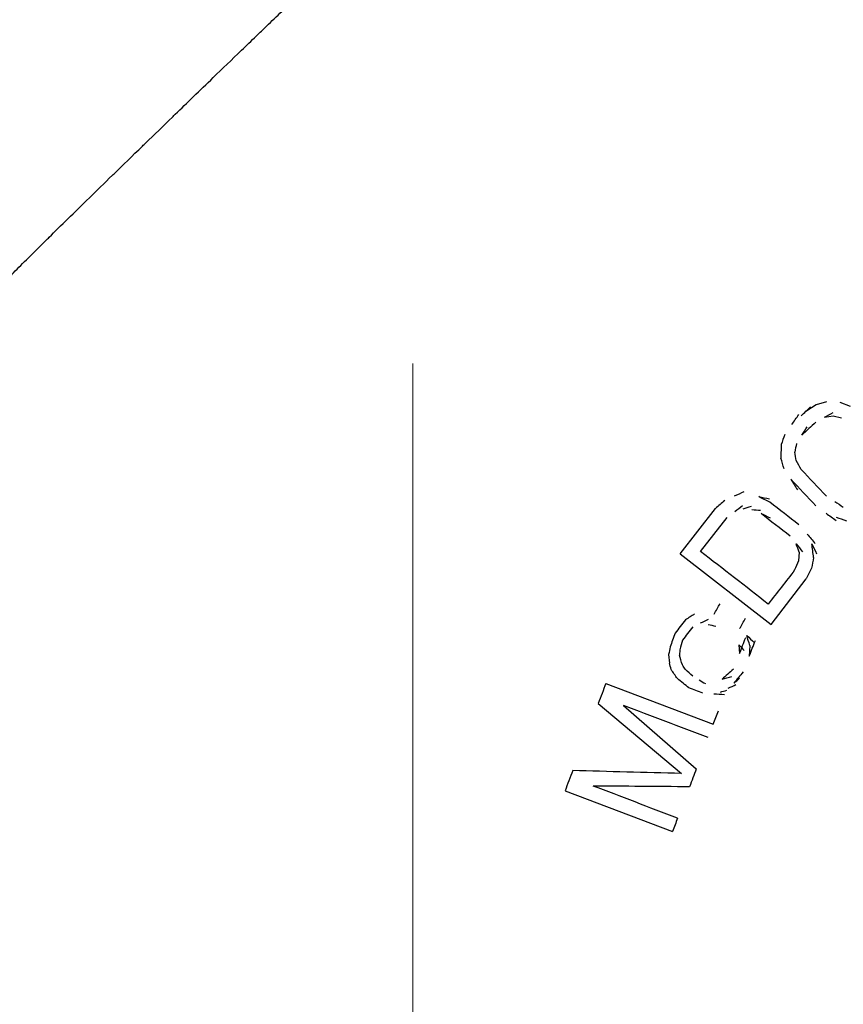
# Model space of a CAD drawing. Header units: inches. Extents: x 1 to 669, y 0 to 417.
# Tile 33 of 256: x 119.09 to 121.31, y 233.91 to 236.56. Entities that reach past the tile are written whole.
import ezdxf

# ---------------------------------------------------------------- set-up
doc = ezdxf.new("R2010")
doc.units = ezdxf.units.IN
doc.header["$LTSCALE"] = 12
doc.header["$MEASUREMENT"] = 0
doc.linetypes.add('C', pattern=[2, 1.25, -0.25, 0.25, -0.25])
doc.layers.add('C', color=4, linetype='C', lineweight=13)
doc.layers.add('X', color=1, linetype='CONTINUOUS')

msp = doc.modelspace()

# ---------------------------------------------------------------- linework, layer by layer
at = {"layer": 'C'}
msp.add_line((120.1511, 277.63662), (120.1511, 163.62097), dxfattribs=at)
at = {"layer": 'X'}
for p, q in [((121.26671, 235.53246), (121.23886, 235.52435)), ((121.3311, 235.52063), (121.3036, 235.53097)), ((121.23886, 235.52435), (121.21084, 235.50701)), ((121.2613, 235.49112), (121.28447, 235.4948)), ((121.28437, 235.49482), (121.30742, 235.48926)), ((121.14449, 235.41731), (121.14378, 235.3804)), ((120.87225, 235.12256), (120.9673, 235.24499)), ((120.92727, 235.1289), (120.99856, 235.22072)), ((120.87225, 235.12256), (121.11711, 234.93245)), ((121.193, 235.127), (121.19154, 235.1036)), ((121.11711, 234.93245), (121.21217, 235.05488)), ((121.03044, 234.87738), (121.0323, 234.85402)), ((121.05975, 234.87554), (121.05842, 234.84657)), ((120.84107, 234.85152), (120.84294, 234.82815)), ((120.87106, 234.86416), (120.87039, 234.84967)), ((120.67175, 234.77329), (120.96154, 234.66319)), ((120.65111, 234.71896), (120.87566, 234.53001)), ((120.71965, 234.71364), (120.91567, 234.54245)), ((120.56165, 234.4835), (120.85144, 234.3734))]:
    msp.add_line(p, q, dxfattribs=at)
at = {"layer": 'X', "extrusion": (2.38696e-08, -2.53351e-08, 1)}
msp.add_ellipse((121.52412, 235.80217), major_axis=(-4.16758, -3.92652), ratio=0, start_param=1.4926071, end_param=1.4987134, dxfattribs=at)
at = {"layer": 'X', "extrusion": (1.12338e-08, -7.91336e-09, 1)}
msp.add_ellipse((121.5227, 235.96769), major_axis=(-5.23901, -7.43732), ratio=0, start_param=1.5040406, end_param=1.507672, dxfattribs=at)
at = {"layer": 'X', "extrusion": (-6.10136e-12, 6.4757e-12, -1)}
msp.add_ellipse((121.52464, 235.7483), major_axis=(-4.17438, -3.93293), ratio=0.0000013, start_param=-1.502067, end_param=-1.4930342, dxfattribs=at)
at = {"layer": 'X', "extrusion": (3.92756e-09, -7.09386e-09, 1)}
msp.add_ellipse((121.52557, 235.63743), major_axis=(-3.48764, -1.93095), ratio=0, start_param=1.4949498, end_param=1.5016589, dxfattribs=at)
at = {"layer": 'X', "extrusion": (5.70962e-09, -3.62108e-09, -1)}
msp.add_ellipse((121.52329, 235.95195), major_axis=(-5.64126, -8.89499), ratio=0, start_param=1.5135219, end_param=1.5160576, dxfattribs=at)
at = {"layer": 'X', "extrusion": (1.77887e-09, 1.00804e-09, -1)}
msp.add_ellipse((121.52308, 234.77785), major_axis=(-6.12279, 10.80476), ratio=0, start_param=-1.5177741, end_param=-1.5155838, dxfattribs=at)
at = {"layer": 'X'}
for centre, major_axis, ratio, start_param, end_param in [((121.52465, 235.00436), (-4.42963, 4.70158), 0.0000045, -1.5124656, -1.4971158), ((121.5242, 234.94833), (-4.42307, 4.69462), 0.0000049, -1.506093, -1.4907137), ((121.52442, 235.05509), (-3.40632, 1.71654), 0.0000005, -1.4500253, -1.4411457), ((121.52401, 234.94357), (-3.84148, 2.98245), 0.0000054, -1.4843047, -1.4638655), ((121.52358, 234.89484), (-3.83722, 2.97914), 0.0000057, -1.4781015, -1.4576269), ((121.53545, 234.65656), (3.08882, -2.39812), 0.0000321, 1.7091246, 1.7690133), ((121.50416, 233.84598), (-5.17473, 7.60576), 0, -1.4468725, -1.4436539), ((121.51347, 234.21694), (-4.08823, 3.87135), 0.0000008, -1.4216452, -1.416765), ((121.51472, 234.26047), (-3.83135, 3.09736), 0.0000016, -1.4085196, -1.4002668), ((121.52313, 234.52737), (-3.24131, 1.20644), 0.0000008, -1.387801, -1.3759971), ((121.53168, 234.40501), (3.07292, -1.16753), 0.0000335, 1.7619865, 1.8382401), ((121.52606, 234.51264), (-3.06087, 0.08168), 0.0000042, -1.3566752, -1.2573559), ((121.53394, 234.15541), (3.07641, -1.16886), 0.0000378, 1.7899356, 1.8666374), ((121.5261, 234.48894), (-3.06009, 0.02532), 0.000001, -1.363844, -1.2760228), ((121.49831, 236.07599), (-8.08355, -21.27628), 0, -1.4923957, -1.4906878)]:
    msp.add_ellipse(centre, major_axis=major_axis, ratio=ratio, start_param=start_param, end_param=end_param, dxfattribs=at)
at = {"layer": 'X', "extrusion": (-2.58818e-09, -1.63074e-09, 1)}
msp.add_ellipse((121.52239, 234.76523), major_axis=(-5.65286, 8.97174), ratio=0, start_param=1.5084857, end_param=1.5116613, dxfattribs=at)
at = {"layer": 'X', "extrusion": (-1.61452e-11, 1.88162e-11, -1)}
msp.add_ellipse((121.51872, 235.71813), major_axis=(-3.95057, -3.38973), ratio=0.0000009, start_param=-1.4371517, end_param=-1.4307605, dxfattribs=at)
at = {"layer": 'X', "extrusion": (1.10237e-08, -2.35072e-08, -1)}
msp.add_ellipse((121.52338, 235.5155), major_axis=(-3.35332, -1.57255), ratio=0, start_param=1.4196838, end_param=1.4276106, dxfattribs=at)
at = {"layer": 'X', "extrusion": (-8.08549e-09, -3.89086e-08, 1)}
msp.add_ellipse((121.52568, 235.18524), major_axis=(-3.12104, 0.64857), ratio=0, start_param=1.4288103, end_param=1.4381254, dxfattribs=at)
at = {"layer": 'X', "extrusion": (1.95423e-08, -2.51464e-08, 1)}
msp.add_ellipse((121.52054, 235.62637), major_axis=(-3.81307, -2.96329), ratio=0, start_param=1.4390443, end_param=1.4446157, dxfattribs=at)
at = {"layer": 'X', "extrusion": (1.95466e-08, -6.0424e-08, 1)}
msp.add_ellipse((121.52487, 235.40053), major_axis=(-3.20415, -1.03651), ratio=0, start_param=1.4194924, end_param=1.4265369, dxfattribs=at)
at = {"layer": 'X', "extrusion": (-3.83389e-09, -4.67385e-08, -1)}
msp.add_ellipse((121.52602, 235.20459), major_axis=(-3.06953, 0.25179), ratio=0, start_param=1.4201865, end_param=1.4279515, dxfattribs=at)
at = {"layer": 'X', "extrusion": (-2.44688e-08, -3.77494e-08, 1)}
msp.add_ellipse((121.52562, 235.11047), major_axis=(-3.63594, 2.35678), ratio=0, start_param=1.5057362, end_param=1.5120195, dxfattribs=at)
at = {"layer": 'X', "extrusion": (-2.00561e-08, -4.48988e-08, -1)}
msp.add_ellipse((121.5245, 235.03732), major_axis=(-3.33347, 1.48904), ratio=0, start_param=1.4401609, end_param=1.4476684, dxfattribs=at)
at = {"layer": 'X', "extrusion": (-4.78249e-09, -6.67379e-09, 1)}
msp.add_ellipse((121.52535, 235.04614), major_axis=(-3.74918, 2.6867), ratio=0, start_param=1.5014444, end_param=1.5087496, dxfattribs=at)
at = {"layer": 'X', "extrusion": (-3.50641e-08, -9.31865e-08, -1)}
msp.add_ellipse((121.5259, 235.13435), major_axis=(-3.26548, 1.22873), ratio=0, start_param=1.4994264, end_param=1.5078699, dxfattribs=at)
at = {"layer": 'X', "extrusion": (-4.30337e-09, -3.75338e-09, -1)}
msp.add_ellipse((121.52406, 234.82071), major_axis=(-4.61125, 5.28694), ratio=0, start_param=1.5035643, end_param=1.5083662, dxfattribs=at)
at = {"layer": 'X', "extrusion": (-3.20002e-09, -2.53812e-09, 1)}
msp.add_ellipse((121.52331, 234.72317), major_axis=(-4.86524, 6.13401), ratio=0, start_param=1.5012653, end_param=1.5047434, dxfattribs=at)
at = {"layer": 'X', "extrusion": (-3.54218e-09, -1.73448e-09, -1)}
msp.add_ellipse((121.52365, 234.54408), major_axis=(-6.87446, 14.03915), ratio=0, start_param=1.5276581, end_param=1.5295391, dxfattribs=at)
at = {"layer": 'X', "extrusion": (-9.95058e-13, 7.72367e-13, -1)}
msp.add_ellipse((121.52238, 235.51907), major_axis=(-4.91751, -6.33391), ratio=0.0000076, start_param=-1.501291, end_param=-1.4867508, dxfattribs=at)
at = {"layer": 'X', "extrusion": (-1.34016e-09, 6.61792e-10, 1)}
msp.add_ellipse((121.52363, 235.6856), major_axis=(-6.82747, -13.82596), ratio=0, start_param=-1.5273019, end_param=-1.5251624, dxfattribs=at)
at = {"layer": 'X', "extrusion": (1.48879e-08, -8.4865e-09, -1)}
msp.add_ellipse((121.51114, 235.92047), major_axis=(-5.93756, -10.4163), ratio=0, start_param=1.4784615, end_param=1.4811666, dxfattribs=at)
at = {"layer": 'X', "extrusion": (-2.32136e-11, 3.53859e-11, -1)}
msp.add_ellipse((121.51816, 235.35892), major_axis=(-3.59044, -2.35535), ratio=0.0000007, start_param=-1.4008092, end_param=-1.3939513, dxfattribs=at)
at = {"layer": 'X', "extrusion": (7.15219e-08, -1.46209e-07, 1)}
msp.add_ellipse((121.52143, 235.22682), major_axis=(-3.36744, -1.64727), ratio=0, start_param=1.3934312, end_param=1.3997871, dxfattribs=at)
at = {"layer": 'X', "extrusion": (1.23145e-08, -7.01957e-09, 1)}
msp.add_ellipse((121.51592, 235.76903), major_axis=(-5.99199, -10.51179), ratio=0, start_param=1.4900196, end_param=1.4926974, dxfattribs=at)
at = {"layer": 'X', "extrusion": (-7.01468e-12, 5.47732e-12, -1)}
msp.add_ellipse((121.50756, 235.73991), major_axis=(-4.76202, -6.09841), ratio=0.0000021, start_param=-1.4400048, end_param=-1.4340469, dxfattribs=at)
at = {"layer": 'X', "extrusion": (-6.3307e-12, 4.94324e-12, -1)}
msp.add_ellipse((121.50919, 235.69806), major_axis=(-4.77441, -6.11428), ratio=0.000002, start_param=-1.4441678, end_param=-1.4382286, dxfattribs=at)
at = {"layer": 'X', "extrusion": (-5.71735e-09, -2.78325e-08, -1)}
msp.add_ellipse((121.52522, 234.81335), major_axis=(-3.11687, 0.64027), ratio=0, start_param=1.3844262, end_param=1.3910871, dxfattribs=at)
at = {"layer": 'X', "extrusion": (-9.47033e-11, 3.45147e-11, -1)}
msp.add_ellipse((121.49718, 236.66126), major_axis=(-8.36777, -22.95989), ratio=0.0000001, start_param=-1.4943837, end_param=-1.4927704, dxfattribs=at)
at = {"layer": 'X', "extrusion": (2.35189e-09, -9.20916e-10, 1)}
msp.add_ellipse((121.51438, 236.08517), major_axis=(-8.10032, -20.68704), ratio=0, start_param=1.5112481, end_param=1.5133083, dxfattribs=at)
at = {"layer": 'X', "extrusion": (-1.10349e-08, -1.16531e-08, -1)}
msp.add_ellipse((121.52038, 234.45879), major_axis=(-4.13977, 3.92018), ratio=0, start_param=1.4574502, end_param=1.4622464, dxfattribs=at)
at = {"layer": 'X', "extrusion": (-1.13465e-07, -1.03028e-07, -1)}
msp.add_ellipse((121.51867, 234.33969), major_axis=(-4.45137, 4.90234), ratio=0, start_param=1.4608946, end_param=1.4640576, dxfattribs=at)
at = {"layer": 'X', "extrusion": (7.81687e-09, -3.06081e-09, 1)}
msp.add_ellipse((121.51611, 236.01544), major_axis=(-8.12977, -20.76226), ratio=0, start_param=1.5144683, end_param=1.5165207, dxfattribs=at)
at = {"layer": 'X', "extrusion": (-1.00917e-11, 1.14e-11, -1)}
msp.add_ellipse((121.51928, 235.25731), major_axis=(-4.00742, -3.54745), ratio=0.0000014, start_param=-1.444787, end_param=-1.4370737, dxfattribs=at)
at = {"layer": 'X', "extrusion": (8.61754e-09, -3.28186e-08, -1)}
msp.add_ellipse((121.52492, 234.92612), major_axis=(-3.15367, -0.82809), ratio=0, start_param=1.3987422, end_param=1.4073694, dxfattribs=at)
at = {"layer": 'X', "extrusion": (-8.92101e-12, 7.31308e-12, -1)}
msp.add_ellipse((121.51826, 235.38529), major_axis=(-4.71298, -5.74909), ratio=0.0000012, start_param=-1.4695181, end_param=-1.4642019, dxfattribs=at)
at = {"layer": 'X', "extrusion": (8.40923e-08, -9.4996e-08, 1)}
msp.add_ellipse((121.51962, 235.21869), major_axis=(-4.01007, -3.54979), ratio=0, start_param=1.4450872, end_param=1.4489402, dxfattribs=at)
at = {"layer": 'X', "extrusion": (-3.28223e-12, 1.24694e-12, -1)}
msp.add_ellipse((121.46572, 236.8632), major_axis=(-7.7299, -20.34548), ratio=0.0000024, start_param=-1.4678947, end_param=-1.4652095, dxfattribs=at)
at = {"layer": 'X', "extrusion": (-6.1306e-09, -1.07549e-08, -1)}
msp.add_ellipse((121.52011, 234.44215), major_axis=(-3.4706, 1.97833), ratio=0, start_param=1.3979353, end_param=1.4029657, dxfattribs=at)
at = {"layer": 'X', "extrusion": (1.46423e-08, -2.99326e-08, -1)}
msp.add_ellipse((121.52294, 235.01512), major_axis=(-3.37636, -1.65163), ratio=0, start_param=1.4157428, end_param=1.4220578, dxfattribs=at)
at = {"layer": 'X', "extrusion": (-1.7266e-08, -2.74536e-07, -1)}
msp.add_ellipse((121.52602, 234.70964), major_axis=(-3.06538, 0.19279), ratio=0, start_param=1.3859472, end_param=1.395686, dxfattribs=at)
at = {"layer": 'X', "extrusion": (2.52389e-09, -9.61183e-09, -1)}
msp.add_ellipse((121.52492, 234.89272), major_axis=(-3.15368, -0.8281), ratio=0, start_param=1.3972838, end_param=1.4030353, dxfattribs=at)
at = {"layer": 'X', "extrusion": (7.1656e-09, -2.72244e-09, 1)}
msp.add_ellipse((121.50869, 236.1033), major_axis=(-8.22492, -21.64837), ratio=0, start_param=1.5042244, end_param=1.5059015, dxfattribs=at)
at = {"layer": 'X', "extrusion": (-3.28641e-12, 1.24853e-12, -1)}
msp.add_ellipse((121.44499, 236.80864), major_axis=(-7.54141, -19.84935), ratio=0.0000027, start_param=-1.4561445, end_param=-1.4533886, dxfattribs=at)
at = {"layer": 'X', "extrusion": (-4.15592e-12, 1.57888e-12, -1)}
msp.add_ellipse((121.50387, 236.09072), major_axis=(-8.15688, -21.4693), ratio=0.0000013, start_param=-1.4986185, end_param=-1.4963628, dxfattribs=at)
at = {"layer": 'X'}
msp.add_open_spline([(118.81596, 235.59578), (118.81953, 235.60114), (118.82325, 235.6068), (118.8272, 235.61236), (118.83118, 235.61796), (118.8354, 235.62347), (118.83984, 235.62916), (118.84429, 235.63486), (118.84896, 235.64074), (118.8539, 235.6468), (118.85884, 235.65286), (118.86406, 235.6591), (118.86959, 235.66559), (118.87512, 235.67208), (118.88096, 235.67881), (118.88715, 235.68583), (118.89335, 235.69285), (118.89989, 235.70016), (118.90684, 235.70781), (118.91378, 235.71545), (118.92112, 235.72344), (118.92891, 235.73181), (118.93534, 235.73873), (118.94208, 235.74591), (118.94914, 235.75337), (118.95063, 235.75495), (118.95214, 235.75654), (118.95366, 235.75814), (118.96239, 235.76734), (118.9716, 235.77697), (118.98134, 235.78706), (118.99107, 235.79714), (119.00132, 235.80769), (119.01211, 235.81872), (119.02291, 235.82975), (119.03425, 235.84127), (119.04616, 235.85331), (119.05808, 235.86535), (119.07056, 235.8779), (119.08365, 235.891), (119.09673, 235.9041), (119.11041, 235.91774), (119.12477, 235.932), (119.13787, 235.94502), (119.15154, 235.95856), (119.16596, 235.9728), (119.16733, 235.97415), (119.16871, 235.97552), (119.1701, 235.97689), (119.18605, 235.99263), (119.20291, 236.00924), (119.22094, 236.02694), (119.23897, 236.04465), (119.25817, 236.06345), (119.27879, 236.08361), (119.29807, 236.10247), (119.31861, 236.12251), (119.34063, 236.14395), (119.34214, 236.14543), (119.34367, 236.14692), (119.3452, 236.14841), (119.36896, 236.17155), (119.39441, 236.1963), (119.42186, 236.22294), (119.42475, 236.22574), (119.42766, 236.22857), (119.43059, 236.23141), (119.45323, 236.25337), (119.47719, 236.27658), (119.50265, 236.30122), (119.50524, 236.30372), (119.50784, 236.30624), (119.51046, 236.30877), (119.54218, 236.33946), (119.57619, 236.37234), (119.61266, 236.40757), (119.63712, 236.4312), (119.66269, 236.4559), (119.68927, 236.48157), (119.70231, 236.49416), (119.7156, 236.50698), (119.72911, 236.52002), (119.73818, 236.52877), (119.74736, 236.53762), (119.75664, 236.54657), (119.78371, 236.57267), (119.81165, 236.5996), (119.84045, 236.62734), (119.84649, 236.63315), (119.85256, 236.639), (119.85867, 236.64489), (119.88309, 236.6684), (119.90809, 236.69247), (119.93362, 236.71702), (119.9398, 236.72297), (119.94601, 236.72894), (119.95225, 236.73495), (119.96801, 236.7501), (119.98394, 236.76542), (120.00005, 236.78091), (120.02482, 236.80471), (120.04998, 236.8289), (120.07552, 236.85347), (120.10035, 236.87734), (120.12554, 236.90157), (120.15111, 236.92616)], degree=3, knots=[0.00029323, 0.00029323, 0.00029323, 0.00029323, 0.04166667, 0.04166667, 0.04166667, 0.08333333, 0.08333333, 0.08333333, 0.125, 0.125, 0.125, 0.16666667, 0.16666667, 0.16666667, 0.20833333, 0.20833333, 0.20833333, 0.25, 0.25, 0.25, 0.29166667, 0.29166667, 0.29166667, 0.32606926, 0.32606926, 0.32606926, 0.33333333, 0.33333333, 0.33333333, 0.375, 0.375, 0.375, 0.41666667, 0.41666667, 0.41666667, 0.45833333, 0.45833333, 0.45833333, 0.5, 0.5, 0.5, 0.54166667, 0.54166667, 0.54166667, 0.57970676, 0.57970676, 0.57970676, 0.58333333, 0.58333333, 0.58333333, 0.625, 0.625, 0.625, 0.66666667, 0.66666667, 0.66666667, 0.70564461, 0.70564461, 0.70564461, 0.70833333, 0.70833333, 0.70833333, 0.75, 0.75, 0.75, 0.75438741, 0.75438741, 0.75438741, 0.78823038, 0.78823038, 0.78823038, 0.79166667, 0.79166667, 0.79166667, 0.83333333, 0.83333333, 0.83333333, 0.86128709, 0.86128709, 0.86128709, 0.875, 0.875, 0.875, 0.88420078, 0.88420078, 0.88420078, 0.91104094, 0.91104094, 0.91104094, 0.91666667, 0.91666667, 0.91666667, 0.93914503, 0.93914503, 0.93914503, 0.94458911, 0.94458911, 0.94458911, 0.95833333, 0.95833333, 0.95833333, 0.97946564, 0.97946564, 0.97946564, 1, 1, 1, 1], dxfattribs=at)
for points in [[(121.15425, 235.44463), (121.151, 235.43552), (121.14775, 235.42642), (121.14449, 235.41731)], [(121.18609, 235.42026), (121.1844, 235.41263), (121.18272, 235.405), (121.18103, 235.39737)], [(121.15247, 235.35234), (121.14958, 235.36169), (121.14668, 235.37104), (121.14378, 235.3804)], [(121.1852, 235.37411), (121.18381, 235.38186), (121.18242, 235.38961), (121.18103, 235.39737)], [(121.193, 235.127), (121.19043, 235.13444), (121.18786, 235.14189), (121.1853, 235.14933)], [(121.23218, 235.11293), (121.23052, 235.12512), (121.22885, 235.13732), (121.22719, 235.14951)], [(121.23218, 235.11293), (121.23038, 235.10343), (121.22857, 235.09393), (121.22676, 235.08443)], [(121.19154, 235.1036), (121.188, 235.09545), (121.18445, 235.0873), (121.18091, 235.07915)], [(121.05975, 234.87554), (121.05722, 234.88442), (121.05469, 234.8933), (121.05216, 234.90217)], [(120.84494, 234.87162), (120.84365, 234.86492), (120.84236, 234.85822), (120.84107, 234.85152)], [(120.87812, 234.88987), (120.87577, 234.8813), (120.87341, 234.87273), (120.87106, 234.86416)], [(120.87799, 234.82304), (120.87545, 234.83192), (120.87292, 234.8408), (120.87039, 234.84967)], [(120.848, 234.8104), (120.84632, 234.81632), (120.84463, 234.82223), (120.84294, 234.82815)], [(120.88625, 234.8109), (120.88349, 234.81495), (120.88074, 234.81899), (120.87799, 234.82304)]]:
    msp.add_open_spline(points, degree=3, dxfattribs=at)

doc.saveas('drawing.dxf')
